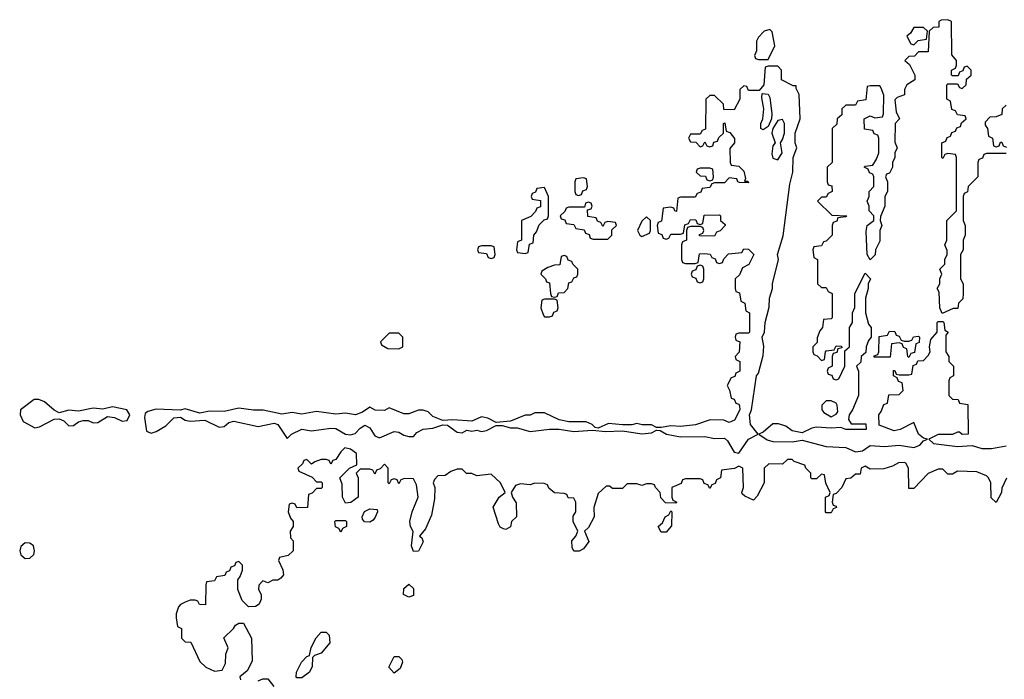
# Model space of a CAD drawing. Header units: inches. Extents: x 2701622 to 2964296, y 496201 to 720542.
# Tile 67 of 256: x 2734608 to 2738663, y 710940 to 713658. Entities that reach past the tile are written whole.
import ezdxf

# ---------------------------------------------------------------- set-up
doc = ezdxf.new("R2010")
doc.units = ezdxf.units.IN
doc.header["$MEASUREMENT"] = 0
doc.layers.add('C7731', color=7, linetype='Continuous')

msp = doc.modelspace()

# ---------------------------------------------------------------- linework, layer by layer
at = {"layer": 'C7731', "color": 4, "elevation": 12}
for points in [[(2738670, 713106), (2738590, 713106), (2738578, 713102), (2738572.7, 713087.3), (2738558, 713082), (2738554, 713070), (2738554, 713010), (2738514, 712970), (2738511.6, 712948.4), (2738498, 712942), (2738494, 712930), (2738494, 712830), (2738502, 712810), (2738502, 712770), (2738494, 712750), (2738494, 712710), (2738482, 712690), (2738482, 712590), (2738494, 712570), (2738494, 712530), (2738491.6, 712508.4), (2738474, 712490), (2738471.6, 712468.4), (2738452.7, 712467.3), (2738407.3, 712447.3), (2738398, 712470), (2738394.6, 712534.6), (2738386, 712550), (2738398, 712570), (2738398, 712590), (2738406, 712610), (2738398, 712630), (2738418, 712650), (2738418, 712670), (2738428, 712690), (2738427.3, 712707.3), (2738418, 712730), (2738426, 712750), (2738426, 712830), (2738466, 712870), (2738466, 713090), (2738462, 713102), (2738430, 713106), (2738418, 713102), (2738410, 713086), (2738406, 713090), (2738406, 713150), (2738422, 713158), (2738427.3, 713172.7), (2738442, 713178), (2738447.3, 713192.7), (2738462, 713198), (2738467.3, 713212.7), (2738482, 713218), (2738487.3, 713232.7), (2738506, 713250), (2738502, 713262), (2738470, 713266), (2738462, 713282), (2738447.3, 713287.3), (2738442, 713322), (2738426, 713330), (2738426, 713390), (2738430, 713394), (2738470, 713394), (2738478, 713378), (2738490, 713374), (2738506, 713390), (2738507.3, 713412.7), (2738526, 713430), (2738526, 713450), (2738510, 713466), (2738498, 713462), (2738492.7, 713447.3), (2738478, 713442), (2738472.7, 713427.3), (2738450, 713426), (2738446, 713430), (2738446, 713450), (2738462, 713458), (2738466, 713470), (2738466, 713490), (2738447.3, 713512.7), (2738446, 713650), (2738430, 713658), (2738403.6, 713656.4), (2738394, 713650), (2738392.7, 713627.3), (2738370, 713626), (2738354, 713610), (2738350, 713526), (2738310, 713526), (2738292.7, 713507.3), (2738270, 713506), (2738254, 713490), (2738272.7, 713472.7), (2738279.6, 713459.6), (2738294, 713430), (2738294, 713410), (2738262, 713390), (2738252, 713370), (2738251.3, 713348.7), (2738222, 713338), (2738211.6, 713328.4), (2738218, 713278), (2738232, 713250), (2738214, 713230), (2738212.7, 713152.7), (2738222, 713130), (2738212, 713110), (2738212, 713090), (2738202, 713070), (2738202, 713050), (2738190, 713026), (2738178, 713022), (2738174, 713010), (2738182, 712990), (2738182, 712950), (2738171.3, 712930), (2738171, 712889), (2738152.7, 712847.3), (2738152, 712830), (2738158, 712810), (2738151, 712790), (2738150, 712746), (2738132, 712710), (2738130.9, 712689.1), (2738110, 712668.7), (2738098, 712690), (2738094.6, 712785.4), (2738098, 712810), (2738126, 712830), (2738126, 712850), (2738106, 712870), (2738106, 712890), (2738098, 712910), (2738106, 712930), (2738106, 712950), (2738126, 712970), (2738126, 713010), (2738122, 713022), (2738107.3, 713027.3), (2738102, 713042), (2738086, 713050), (2738090, 713054), (2738122, 713058), (2738136.4, 713083.6), (2738146, 713110), (2738146, 713170), (2738142, 713182), (2738127.3, 713187.3), (2738122, 713202), (2738087.3, 713207.3), (2738086, 713250), (2738110, 713262), (2738130, 713254), (2738162, 713258), (2738166, 713270), (2738167.3, 713347.3), (2738156.4, 713376.4), (2738150, 713386), (2738110, 713386), (2738098, 713382), (2738092.7, 713327.3), (2738058, 713322), (2738050, 713306), (2738010, 713306), (2737994, 713290), (2737994, 713266), (2737974, 713250), (2737972.7, 713227.3), (2737954, 713210), (2737954, 713070), (2737934, 713050), (2737934, 712990), (2737938, 712978), (2737952.7, 712972.7), (2737954, 712950), (2737938, 712942), (2737930, 712926), (2737910, 712926), (2737894, 712910), (2737952.7, 712852.7), (2738014, 712850), (2738010, 712846), (2737978, 712842), (2737972.7, 712827.3), (2737958, 712822), (2737954, 712810), (2737954, 712770), (2737930, 712746), (2737918, 712742), (2737910, 712726), (2737878, 712722), (2737874, 712710), (2737878, 712678), (2737894, 712670), (2737894, 712570), (2737910, 712554), (2737930, 712554), (2737938, 712538), (2737954, 712530), (2737954, 712430), (2737950, 712426), (2737918, 712422), (2737914, 712390), (2737903.6, 712376.4), (2737892.7, 712347.3), (2737891.6, 712328.4), (2737874, 712310), (2737874, 712290), (2737878, 712278), (2737892.7, 712272.7), (2737910, 712254), (2737922, 712258), (2737926, 712290), (2737930, 712294), (2737962, 712298), (2737970, 712314), (2737992.7, 712312.7), (2737994, 712306), (2737978, 712302), (2737972.7, 712287.3), (2737958, 712282), (2737954, 712270), (2737954, 712230), (2737938, 712222), (2737934, 712210), (2737938, 712198), (2737952.7, 712192.7), (2737958, 712178), (2737970, 712174), (2737982, 712178), (2738006, 712230), (2738006, 712294), (2738026, 712310), (2738026, 712390), (2738038, 712410), (2738038, 712450), (2738047.3, 712472.7), (2738048, 712530), (2738090, 712614), (2738111.3, 712590), (2738102, 712570), (2738102, 712550), (2738092, 712510), (2738091.3, 712450), (2738103.6, 712403.6), (2738114, 712390), (2738114, 712350), (2738103.6, 712336.4), (2738094, 712310), (2738092.7, 712287.3), (2738074, 712270), (2738072.7, 712247.3), (2738054, 712230), (2738062, 712210), (2738062, 712110), (2738038, 712050), (2738024.7, 712030), (2738022, 712010), (2738032.7, 711992.7), (2738092.7, 711992.7), (2738094, 711970), (2738010, 711969), (2737990, 711978), (2737950, 711975.3), (2737890, 711979), (2737870, 711975.3), (2737830, 711955.3), (2737790, 711964), (2737762.7, 711982.7), (2737732.7, 711992.7), (2737710, 711993.2), (2737670, 711959), (2737652, 711950), (2737686.4, 711926.4), (2737710, 711919.3), (2737790, 711918.8), (2737830, 711926), (2737930, 711898.8), (2738010, 711894.8), (2738050, 711877.3), (2738078.9, 711881.1), (2738110, 711902.8), (2738170, 711899.1), (2738230, 711904.9), (2738290, 711894.8), (2738314.8, 711905.2), (2738330, 711922), (2738346, 711930), (2738330, 711934), (2738309.5, 711949.5), (2738290, 711998), (2738234, 711970), (2738210, 711964), (2738147.3, 711987.3), (2738146, 712030), (2738156.4, 712043.6), (2738167.3, 712072.7), (2738182, 712078), (2738187.3, 712112.7), (2738230, 712114), (2738246, 712130), (2738242, 712162), (2738227.3, 712167.3), (2738222, 712182), (2738206, 712190), (2738207.3, 712212.7), (2738212.7, 712212.7), (2738218, 712198), (2738230, 712194), (2738270, 712194), (2738282, 712198), (2738287.3, 712232.7), (2738302, 712238), (2738307.3, 712252.7), (2738330, 712254), (2738350, 712274), (2738358, 712290), (2738355.3, 712310), (2738360.4, 712339.6), (2738386, 712370), (2738386, 712410), (2738390, 712414), (2738410, 712414), (2738414, 712410), (2738418, 712378), (2738432, 712370), (2738422, 712358), (2738422, 712290), (2738434, 712270), (2738434, 712250), (2738454, 712230), (2738454, 712190), (2738438, 712182), (2738434, 712170), (2738434, 712110), (2738450, 712094), (2738472.7, 712092.7), (2738478, 712078), (2738512.7, 712072.7), (2738514, 711950), (2738490, 711949), (2738478, 711958), (2738470, 711958), (2738450, 711949), (2738390, 711949), (2738352, 711930), (2738371.3, 711911.3), (2738470, 711899.1), (2738530, 711902.8), (2738570.5, 711890.5), (2738610, 711890.4), (2738670, 711902)], [(2738670, 713306), (2738654, 713290), (2738652.7, 713267.3), (2738630, 713258), (2738603.6, 713256.4), (2738583.6, 713236.4), (2738583.6, 713223.6), (2738594, 713210), (2738598, 713178), (2738614, 713170), (2738618, 713138), (2738630, 713134), (2738642, 713138), (2738647.3, 713152.7), (2738652.7, 713152.7), (2738658, 713138), (2738672.7, 713132.7)], [(2738671.6, 711768.4), (2738652.7, 711727.3), (2738652, 711710), (2738630, 711668), (2738608.4, 711688.4), (2738608, 711750), (2738598, 711770), (2738590, 711778), (2738550, 711795.3), (2738470, 711798), (2738450, 711786), (2738430, 711786), (2738410, 711806), (2738390, 711806), (2738350, 711788), (2738290, 711726), (2738270, 711726), (2738268, 711810), (2738258, 711830), (2738250, 711833.2), (2738227.9, 711832.1), (2738202, 711818), (2738167.3, 711807.3), (2738110, 711806), (2738090, 711818), (2738074, 711810), (2738070, 711786), (2738050, 711786), (2738031.6, 711768.4), (2738010, 711766), (2737994, 711730), (2737970, 711706), (2737958, 711702), (2737954, 711670), (2737958, 711658), (2737970, 711654), (2737972, 711648), (2737958, 711642), (2737950, 711626), (2737930, 711626), (2737926, 711630), (2737926, 711690), (2737942, 711698), (2737946, 711710), (2737928.4, 711748.4), (2737922, 711782), (2737910, 711786), (2737890, 711766), (2737870, 711766), (2737866, 711770), (2737866, 711790), (2737846, 711810), (2737842, 711822), (2737798, 711838), (2737790, 711846), (2737770, 711846), (2737750, 711826), (2737692.7, 711827.3), (2737674, 711810), (2737674, 711750), (2737645.4, 711694.6), (2737630, 711678), (2737594.6, 711694.6), (2737584, 711704), (2737582, 711710), (2737588.7, 711730), (2737586, 711810), (2737570, 711818), (2737552, 711808), (2737498, 711802), (2737494, 711770), (2737478, 711762), (2737472.7, 711747.3), (2737458, 711742), (2737450, 711726), (2737442, 711742), (2737427.3, 711747.3), (2737422, 711762), (2737410, 711766), (2737350, 711766), (2737338, 711762), (2737332.7, 711747.3), (2737294, 711730), (2737294, 711690), (2737298, 711678), (2737314, 711670), (2737310, 711666), (2737267.3, 711667.3), (2737248.4, 711688.4), (2737246, 711710), (2737226, 711730), (2737222, 711742), (2737210, 711746), (2737190, 711746), (2737170, 711738), (2737150, 711746), (2737110, 711746), (2737090, 711726), (2737050, 711726), (2737036.4, 711736.4), (2737023.6, 711736.4), (2736990, 711706), (2736972.7, 711647.3), (2736974, 711610), (2736950, 711566), (2736934, 711550), (2736951.6, 711508.4), (2736930, 711478), (2736911.6, 711468.4), (2736890, 711468), (2736883.1, 711483.1), (2736882, 711510), (2736898, 711530), (2736906, 711550), (2736888, 711590), (2736888, 711612), (2736898, 711630), (2736898, 711670), (2736890, 711686), (2736867.3, 711687.3), (2736862, 711702), (2736850, 711706), (2736810, 711708), (2736787.3, 711727.3), (2736782, 711742), (2736767.3, 711747.3), (2736730, 711748), (2736710, 711742), (2736670, 711746), (2736650, 711738), (2736632, 711710), (2736638, 711690), (2736652.7, 711667.3), (2736654, 711610), (2736634, 711590), (2736630, 711568), (2736610, 711558), (2736600.4, 711560.4), (2736587.3, 711567.3), (2736580.4, 711580.4), (2736558, 711650), (2736582, 711690), (2736608, 711710), (2736588, 711750), (2736550, 711786), (2736490, 711778), (2736470, 711788), (2736448.4, 711788.4), (2736430, 711806), (2736410, 711806), (2736383.6, 711796.4), (2736359.6, 711780.4), (2736330, 711778), (2736316.9, 711763.1), (2736311.3, 711750), (2736317.3, 711730), (2736316, 711684), (2736303.5, 711616.5), (2736279.8, 711560.2), (2736254, 711530), (2736263.6, 711523.6), (2736270, 711506), (2736250, 711468), (2736230, 711466), (2736222, 711490), (2736228.4, 711548.4), (2736218, 711570), (2736215.3, 711590), (2736224, 711630), (2736249.2, 711690), (2736242, 711742), (2736230, 711766), (2736192.7, 711767.3), (2736178, 711762), (2736170, 711746), (2736162, 711762), (2736150, 711766), (2736138, 711762), (2736130, 711746), (2736126, 711750), (2736126, 711810), (2736110, 711826), (2736092.7, 711807.3), (2736078, 711802), (2736070, 711786), (2736062, 711802), (2736050, 711806), (2736010, 711806), (2735994, 711790), (2736002, 711770), (2736002, 711690), (2735971.6, 711668.4), (2735950, 711666), (2735938, 711690), (2735936.4, 711743.6), (2735926, 711770), (2735966, 711810), (2735996.4, 711823.6), (2735995.3, 711870), (2735970, 711889), (2735946.8, 711893.2), (2735930, 711878), (2735910, 711846), (2735898, 711842), (2735890, 711826), (2735882, 711842), (2735870, 711846), (2735850, 711846), (2735823.6, 711836.4), (2735810, 711826), (2735790, 711846), (2735778, 711842), (2735772.7, 711827.3), (2735754, 711810), (2735758, 711798), (2735812.7, 711772.7), (2735830, 711754), (2735850, 711754), (2735854, 711750), (2735854, 711730), (2735850, 711726), (2735830, 711726), (2735812.7, 711707.3), (2735798, 711702), (2735792.7, 711647.3), (2735750, 711646), (2735742, 711662), (2735730, 711666), (2735718, 711662), (2735714, 711630), (2735723.6, 711603.6), (2735734, 711590), (2735734, 711570), (2735722, 711550), (2735723.6, 711523.6), (2735734, 711510), (2735734, 711470), (2735714, 711450), (2735678, 711442), (2735674, 711430), (2735691.6, 711391.6), (2735694, 711370), (2735683.6, 711356.4), (2735671.6, 711348.4), (2735650, 711348), (2735630, 711338), (2735610, 711346), (2735592.7, 711327.3), (2735592, 711310), (2735602, 711290), (2735602, 711270), (2735594, 711250), (2735579.6, 711240.4), (2735550, 711238), (2735524.7, 711264.7), (2735506, 711310), (2735506, 711350), (2735516.4, 711363.6), (2735526, 711390), (2735526, 711410), (2735510, 711426), (2735498, 711422), (2735492.7, 711407.3), (2735478, 711402), (2735472.7, 711387.3), (2735458, 711382), (2735452.7, 711367.3), (2735418, 711362), (2735410, 711346), (2735378, 711342), (2735374, 711330), (2735372.7, 711247.3), (2735348.4, 711248.4), (2735342, 711262), (2735330, 711266), (2735310, 711266), (2735290, 711258), (2735270, 711248), (2735262, 711238), (2735252, 711210), (2735252.7, 711192.7), (2735258, 711158), (2735274, 711150), (2735274, 711110), (2735290, 711094), (2735312.7, 711092.7), (2735350, 711014), (2735374, 710990), (2735410, 710974), (2735442, 710978), (2735455.3, 711004.7), (2735456.4, 711043.6), (2735466, 711070), (2735448.4, 711111.6), (2735488, 711150), (2735496.4, 711163.6), (2735510, 711172), (2735530, 711172), (2735562, 711110), (2735565.4, 711014.6), (2735544.7, 710975.3), (2735514, 710950), (2735518, 710938)], [(2735590, 710934), (2735610, 710942), (2735630, 710942), (2735654, 710910)]]:
    msp.add_lwpolyline(points, dxfattribs=at)
at = {"layer": 'C7731', "color": 4}
for points, elevation in [([(2737698, 713618), (2737674, 713610), (2737650, 713586), (2737642, 713570), (2737642, 713530), (2737634, 713510), (2737638, 713498), (2737650, 713494), (2737690, 713494), (2737718, 713550), (2737707.3, 713607.3)], 12), ([(2738330, 713626), (2738290, 713626), (2738276.9, 713603.1), (2738262, 713590), (2738278, 713558), (2738290, 713554), (2738308.4, 713571.6), (2738342, 713578), (2738346, 713610)], 12), ([(2737730, 713466), (2737690, 713466), (2737678, 713462), (2737672, 713390), (2737654, 713366), (2737610, 713366), (2737602, 713382), (2737590, 713386), (2737574, 713370), (2737574, 713330), (2737550, 713286), (2737507.3, 713287.3), (2737506, 713310), (2737470, 713346), (2737450, 713346), (2737434, 713330), (2737432.7, 713207.3), (2737418, 713202), (2737410, 713186), (2737370, 713186), (2737362, 713170), (2737370, 713154), (2737392.7, 713152.7), (2737410, 713134), (2737422, 713138), (2737430, 713154), (2737438, 713138), (2737450, 713134), (2737462, 713138), (2737467.3, 713152.7), (2737482, 713158), (2737487.3, 713172.7), (2737506, 713190), (2737506, 713230), (2737512.7, 713232.7), (2737518, 713198), (2737532.7, 713192.7), (2737551.6, 713168.4), (2737552, 713150), (2737532.7, 713127.3), (2737534, 713070), (2737538, 713058), (2737570, 713054), (2737590, 713034), (2737596.9, 713003.1), (2737592.7, 712992.7), (2737607.3, 712992.7), (2737610, 712986), (2737572.7, 712987.3), (2737566, 712990), (2737562, 713002), (2737530, 713006), (2737510, 712986), (2737470, 712986), (2737458, 712982), (2737450, 712966), (2737418, 712962), (2737412.7, 712947.3), (2737398, 712942), (2737390, 712926), (2737330, 712926), (2737318, 712922), (2737312.7, 712867.3), (2737306, 712870), (2737302, 712882), (2737290, 712886), (2737258, 712882), (2737251.6, 712828.4), (2737238, 712822), (2737234, 712810), (2737238, 712778), (2737252.7, 712772.7), (2737258, 712758), (2737270, 712754), (2737282, 712758), (2737290, 712774), (2737330, 712774), (2737342, 712778), (2737347.3, 712812.7), (2737362, 712818), (2737370, 712834), (2737392.7, 712832.7), (2737398, 712818), (2737410, 712814), (2737422, 712818), (2737427.3, 712852.7), (2737490, 712854), (2737494, 712850), (2737494, 712830), (2737514, 712814), (2737514, 712810), (2737492.7, 712787.3), (2737478, 712782), (2737470, 712766), (2737407.3, 712767.3), (2737407.3, 712772.7), (2737422, 712778), (2737426, 712790), (2737422, 712802), (2737410, 712806), (2737370, 712806), (2737358, 712802), (2737354, 712790), (2737354, 712750), (2737338, 712742), (2737334, 712730), (2737334, 712670), (2737338, 712658), (2737350, 712654), (2737390, 712654), (2737402, 712658), (2737407.3, 712692.7), (2737430, 712694), (2737452, 712692), (2737458, 712678), (2737472.7, 712672.7), (2737478, 712658), (2737490, 712654), (2737502, 712658), (2737507.3, 712672.7), (2737527.3, 712692.7), (2737582, 712698), (2737590, 712714), (2737610, 712712), (2737631.3, 712690), (2737611.1, 712648.9), (2737584.7, 712635.3), (2737572.7, 712607.3), (2737554, 712590), (2737554, 712550), (2737558, 712538), (2737572.7, 712532.7), (2737578, 712498), (2737594, 712490), (2737598, 712458), (2737614, 712450), (2737614, 712370), (2737610, 712366), (2737570, 712366), (2737558, 712362), (2737554, 712350), (2737558, 712338), (2737574, 712330), (2737571.6, 712288.4), (2737554, 712270), (2737558, 712258), (2737574, 712250), (2737574, 712210), (2737558, 712202), (2737552.7, 712187.3), (2737538, 712182), (2737522, 712150), (2737531.6, 712131.6), (2737538, 712098), (2737550, 712094), (2737558, 712078), (2737570, 712074), (2737572.7, 712067.3), (2737574, 712050), (2737551.6, 712008.4), (2737530, 711998), (2737508.4, 712008.4), (2737451.1, 712008.9), (2737390.9, 711989.1), (2737330, 711981.2), (2737290, 711984), (2737250, 711978), (2737230, 711978), (2737210, 711988.7), (2737171.1, 711988.9), (2737150, 711994), (2737128.9, 711988.9), (2737090, 711988), (2737033.6, 711993.6), (2736990, 711975.3), (2736978, 711978), (2736966, 711990), (2736940.4, 712000.4), (2736870, 712001.2), (2736830, 712008.7), (2736770, 712038), (2736730, 712038), (2736710, 712028), (2736690, 712028), (2736630, 712004), (2736570, 711998), (2736536.5, 712016.5), (2736510, 712021.2), (2736470, 712004), (2736391.3, 712008.7), (2736350, 712006), (2736310, 712022.7), (2736290, 712042), (2736270, 712048.7), (2736250, 712048.7), (2736210, 712034), (2736190, 712034), (2736130, 712058), (2736110, 712048), (2736071.6, 712048.4), (2736050, 712062), (2736019.8, 712040.2), (2735990.7, 712029.3), (2735950, 712037.2), (2735910, 712033.2), (2735830, 712043.7), (2735770, 712033.2), (2735730, 712039), (2735687.3, 712032.7), (2735610.9, 712049.1), (2735570.7, 712049.3), (2735510, 712057.2), (2735450, 712043.7), (2735390, 712045.2), (2735350, 712037.2), (2735290, 712055.1), (2735268.9, 712048.9), (2735170, 712052.7), (2735136.3, 712043.7), (2735125.2, 712034.8), (2735121.6, 712018.4), (2735130, 711962), (2735150, 711954.8), (2735170, 711960.7), (2735210, 711984.9), (2735242.9, 712017.1), (2735270, 712020.5), (2735290, 712008.2), (2735310, 712003.8), (2735370, 712007.3), (2735430, 711979.1), (2735450, 711982), (2735470, 711998.8), (2735490, 712004), (2735590, 711982), (2735655.5, 711995.5), (2735670.5, 711990.5), (2735710, 711932), (2735728, 711950), (2735770, 711970.8), (2735810, 711964), (2735890, 711975.5), (2735910, 711974), (2735950, 711950.6), (2735970, 711946.8), (2735990, 711953.4), (2736010, 711974.8), (2736030, 711986.8), (2736050, 711976), (2736070, 711942.8), (2736090, 711935.5), (2736150, 711960.7), (2736170, 711958.8), (2736190, 711946), (2736210, 711941), (2736230, 711941), (2736243, 711957), (2736269.6, 711970.4), (2736310, 711975.5), (2736350, 711988), (2736370, 711986.8), (2736410, 711958), (2736430, 711956), (2736450, 711966.8), (2736470, 711962.8), (2736490, 711966.8), (2736510, 711960.7), (2736530, 711964.9), (2736570, 711986), (2736594.6, 711985.4), (2736630, 711976), (2736656.3, 711976.3), (2736710, 711960.7), (2736790, 711971), (2736830, 711971.3), (2736890, 711960.5), (2736966.8, 711966.8), (2737020.7, 711960.7), (2737090, 711964), (2737170, 711951), (2737210, 711956), (2737230, 711966), (2737245.4, 711965.4), (2737272, 711950), (2737330, 711939.1), (2737430, 711940.5), (2737470, 711932.7), (2737510, 711933.4), (2737522.4, 711922.4), (2737550, 711876), (2737570, 711871.3), (2737609.2, 711930), (2737648.7, 711950), (2737617.2, 711990), (2737614, 712030), (2737622, 712050), (2737642, 712190), (2737650, 712202), (2737670, 712274), (2737672.7, 712312.7), (2737666, 712350), (2737675.3, 712370), (2737678, 712410), (2737694, 712474), (2737695.3, 712510), (2737708, 712550), (2737708, 712570), (2737733.2, 712670), (2737728.9, 712691.1), (2737752.9, 712767.1), (2737780.2, 712979.8), (2737792.3, 713030), (2737794, 713090), (2737808.7, 713130), (2737802, 713150), (2737801.2, 713190), (2737822, 713250), (2737818, 713350), (2737806, 713374), (2737806, 713386), (2737794, 713386), (2737746, 713410), (2737746, 713450)], 12), ([(2737670, 713203.5), (2737660.7, 713210), (2737659.7, 713230), (2737668.4, 713250), (2737673, 713290), (2737664, 713336), (2737666, 713354), (2737690, 713351.3), (2737697.6, 713337.6), (2737705.5, 713270), (2737703.8, 713250), (2737690, 713217.4)], 12), ([(2737750, 713246.3), (2737730, 713242), (2737709.7, 713210.3), (2737705.9, 713190), (2737719.3, 713150), (2737710, 713138), (2737705.2, 713105.2), (2737710, 713086.8), (2737730, 713081.1), (2737747.9, 713110), (2737740.7, 713150), (2737750, 713164), (2737757.9, 713190), (2737758.2, 713230)], 16), ([(2737450, 713046), (2737410, 713046), (2737398, 713042), (2737394, 713030), (2737410, 713014), (2737432.7, 713012.7), (2737438, 712998), (2737450, 712994), (2737462, 712998), (2737466, 713010), (2737462, 713042)], 12), ([(2736930, 713006), (2736898, 713002), (2736894, 712990), (2736894, 712950), (2736898, 712938), (2736910, 712934), (2736922, 712938), (2736927.3, 712952.7), (2736942, 712958), (2736946, 712970), (2736942, 713002)], 12), ([(2736770, 712966), (2736738, 712962), (2736732.7, 712947.3), (2736718, 712942), (2736714, 712930), (2736718, 712918), (2736752.7, 712912.7), (2736752.7, 712887.3), (2736738, 712882), (2736732.7, 712867.3), (2736712.7, 712847.3), (2736674, 712830), (2736674, 712750), (2736658, 712742), (2736654, 712710), (2736658, 712698), (2736690, 712694), (2736702, 712698), (2736707.3, 712732.7), (2736722, 712738), (2736726, 712770), (2736736.4, 712783.6), (2736747.3, 712812.7), (2736767.3, 712832.7), (2736782, 712838), (2736786, 712850), (2736786, 712930)], 12), ([(2736950, 712906), (2736938, 712902), (2736934, 712886), (2736870, 712886), (2736858, 712882), (2736852.7, 712867.3), (2736834, 712850), (2736838, 712838), (2736852.7, 712832.7), (2736858, 712818), (2736890, 712814), (2736898, 712798), (2736932.7, 712792.7), (2736938, 712778), (2736952.7, 712772.7), (2736958, 712758), (2736970, 712754), (2737030, 712754), (2737046, 712770), (2737047.3, 712792.7), (2737066, 712810), (2737062, 712822), (2737030, 712826), (2737018, 712822), (2737010, 712806), (2737002, 712822), (2736987.3, 712827.3), (2736982, 712842), (2736947.3, 712847.3), (2736946, 712874), (2736962, 712878), (2736966, 712890), (2736962, 712902)], 12), ([(2737190, 712846), (2737170, 712828), (2737152, 712790), (2737162, 712770), (2737170, 712764.7), (2737202, 712778), (2737206, 712790), (2737206, 712830)], 12), ([(2736550, 712726), (2736510, 712726), (2736498, 712722), (2736494, 712710), (2736498, 712698), (2736530, 712694), (2736538, 712678), (2736550, 712674), (2736562, 712678), (2736566, 712690), (2736562, 712722)], 12), ([(2736850, 712686), (2736838, 712682), (2736832.7, 712647.3), (2736810, 712646), (2736783.6, 712636.4), (2736758, 712622), (2736754, 712610), (2736774, 712590), (2736778, 712578), (2736790, 712574), (2736794, 712530), (2736798, 712518), (2736810, 712514), (2736822, 712518), (2736827.3, 712532.7), (2736850, 712534), (2736866, 712550), (2736870, 712574), (2736882, 712578), (2736890, 712594), (2736902, 712598), (2736906, 712610), (2736906, 712630), (2736886, 712650), (2736882, 712662), (2736867.3, 712667.3), (2736862, 712682)], 12), ([(2737410, 712646), (2737398, 712642), (2737392.7, 712627.3), (2737378, 712622), (2737374, 712610), (2737378, 712598), (2737392.7, 712592.7), (2737398, 712578), (2737410, 712574), (2737422, 712578), (2737426, 712590), (2737426, 712630), (2737422, 712642)], 12), ([(2736810, 712506), (2736770, 712506), (2736758, 712502), (2736754, 712470), (2736763.6, 712443.6), (2736770, 712434), (2736790, 712434), (2736802, 712438), (2736807.3, 712452.7), (2736822, 712458), (2736826, 712470), (2736822, 712502)], 12), ([(2736170, 712366), (2736130, 712366), (2736094, 712330), (2736098, 712318), (2736123.6, 712303.6), (2736170, 712302), (2736186, 712310), (2736186, 712350)], 12), ([(2738250, 712334), (2738270, 712334), (2738282, 712338), (2738288.4, 712351.6), (2738310, 712354), (2738314, 712350), (2738312, 712328), (2738298, 712322), (2738292.7, 712287.3), (2738278, 712282), (2738270, 712266), (2738266, 712270), (2738262, 712302), (2738247.3, 712307.3), (2738242, 712322), (2738230, 712326), (2738198, 712322), (2738192.7, 712267.3), (2738127.3, 712267.3), (2738127.3, 712272.7), (2738142, 712278), (2738146, 712290), (2738147.3, 712352.7), (2738182, 712358), (2738190, 712374), (2738212.7, 712372.7), (2738218, 712358), (2738230, 712354), (2738238, 712338)], 12), ([(2734686.7, 712093.3), (2734667.2, 712092.8), (2734610.8, 712050), (2734610.6, 712030), (2734622, 712002), (2734670, 711976), (2734690, 711981), (2734750, 712011.3), (2734770, 712014), (2734790, 712004.7), (2734810, 711984.7), (2734830, 711986), (2734850, 712001), (2734870, 712006.8), (2734890, 712006.8), (2734910, 711997.3), (2734930, 711998.8), (2734970, 712022.8), (2734998.5, 712018.5), (2735030, 712004), (2735050, 712006), (2735062, 712030), (2735048.7, 712050), (2734990, 712062.7), (2734950, 712052.7), (2734910, 712057), (2734850, 712045.2), (2734810, 712049.2), (2734770, 712038), (2734750, 712048.7), (2734710, 712083.7)], 12), ([(2737950, 712088), (2737930, 712088), (2737912, 712070), (2737912, 712050), (2737919.6, 712039.6), (2737950, 712022), (2737970, 712032), (2737977.2, 712042.8), (2737975.3, 712070), (2737970, 712078)], 12), ([(2736050, 711588), (2736028.4, 711588.4), (2736020.4, 711600.4), (2736018, 711610), (2736028.7, 711631.3), (2736050, 711642), (2736079.6, 711639.6), (2736082, 711630), (2736071.6, 711608.4), (2736063.6, 711596.4)], 12), ([(2737250, 711546), (2737238, 711570), (2737255.3, 711584.7), (2737266, 711610), (2737282, 711618), (2737290, 711634), (2737294, 711630), (2737292.7, 711572.7), (2737270, 711546)], 12), ([(2735930, 711546), (2735922, 711562), (2735908.4, 711568.4), (2735906, 711590), (2735910, 711594), (2735950, 711594), (2735954, 711590), (2735954, 711570), (2735938, 711562)], 12), ([(2734630, 711502), (2734612.8, 711487.2), (2734608, 711470), (2734612.8, 711452.8), (2734630, 711438), (2734650, 711439.1), (2734666.3, 711453.7), (2734669.3, 711470), (2734665.2, 711490), (2734650, 711500.9)], 12), ([(2736210, 711278), (2736189, 711289), (2736190, 711314), (2736210, 711332), (2736230, 711314), (2736230, 711286)], 12), ([(2735750, 710946), (2735746, 710950), (2735748, 710970), (2735769, 711011), (2735790, 711034), (2735802, 711038), (2735808.4, 711071.6), (2735828.9, 711111.1), (2735850, 711134), (2735870, 711134), (2735882, 711122), (2735884.7, 711090), (2735850, 711048), (2735822, 711038), (2735814, 711030), (2735812.7, 710992.7), (2735802, 710970), (2735770, 710946)], 12), ([(2736150, 710966), (2736128.7, 710990), (2736150, 711034), (2736170, 711034), (2736182, 711022), (2736184.7, 711010), (2736175.3, 710984.7)], 12)]:
    msp.add_lwpolyline(points, close=True, dxfattribs=dict(at, elevation=elevation))

doc.saveas('drawing.dxf')
